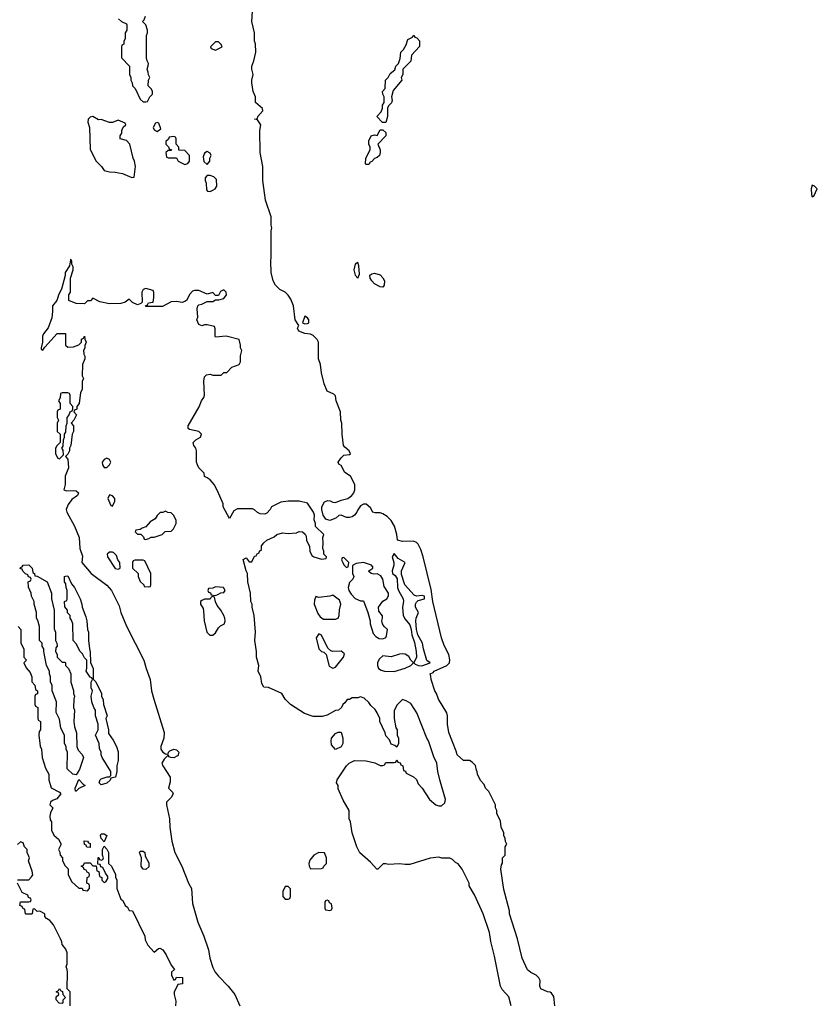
# Model space of a CAD drawing. Header units: inches. Extents: x 2792272 to 2951639, y 860504 to 1033803.
# Tile 89 of 209: x 2854165 to 2859886, y 974660 to 981724. Entities that reach past the tile are written whole.
import ezdxf

# ---------------------------------------------------------------- set-up
doc = ezdxf.new("R2010")
doc.units = ezdxf.units.IN
doc.header["$MEASUREMENT"] = 0
doc.layers.add('C8957', color=7, linetype='Continuous')
doc.layers.add('C8958', color=7, linetype='Continuous')

msp = doc.modelspace()

# ---------------------------------------------------------------- linework, layer by layer
at = {"layer": 'C8957', "color": 4}
for points, elevation in [([(2854529.1, 980000), (2854522.8, 979957.2), (2854491.3, 979910), (2854491.1, 979888.9), (2854464.9, 979790), (2854445.8, 979754.2), (2854430.3, 979709.7), (2854398.8, 979670), (2854400.5, 979630), (2854395.2, 979584.8), (2854370, 979514), (2854334.8, 979470), (2854327.5, 979452.5), (2854328, 979410), (2854318, 979370), (2854318, 979358), (2854330, 979352), (2854344.7, 979375.3), (2854432.7, 979472.7), (2854492.7, 979472.7), (2854494, 979390), (2854510, 979374), (2854550, 979378), (2854590, 979392), (2854608, 979410), (2854608.4, 979431.6), (2854622, 979438), (2854630, 979454), (2854632.7, 979432.7), (2854642, 979410), (2854632.7, 979387.3), (2854631.6, 979368.4), (2854622, 979350), (2854623.6, 979323.6), (2854632, 979310), (2854631.6, 979291.6), (2854614, 979250), (2854612, 979170), (2854622, 979150), (2854612.7, 979127.3), (2854612, 979070), (2854602, 979050), (2854592, 978970), (2854574, 978950), (2854574, 978930), (2854558, 978922), (2854554, 978910), (2854571.1, 978888.9), (2854554, 978850), (2854534, 978830), (2854551.3, 978811.3), (2854551.3, 978770), (2854542, 978750), (2854531.3, 978670), (2854522, 978650), (2854522, 978630), (2854510, 978606), (2854494, 978590), (2854511.1, 978571.1), (2854514.8, 978510), (2854491, 978450), (2854490.8, 978389.2), (2854482, 978350), (2854502.8, 978342.8), (2854550, 978346.8), (2854570, 978342.8), (2854586, 978330), (2854579.1, 978310), (2854539.5, 978280.5), (2854513, 978247), (2854498.8, 978210), (2854502.8, 978190), (2854557.3, 978090), (2854591, 978010), (2854596, 977930), (2854614.4, 977874.4), (2854611, 977830), (2854678, 977750), (2854790, 977666.8), (2854824, 977630), (2854878.7, 977518.7), (2854890, 977472), (2854930, 977372), (2855056, 977130), (2855071.1, 977068.9), (2855101, 976990), (2855111, 976910), (2855126.8, 976850), (2855202, 976610), (2855198, 976570), (2855178, 976510), (2855178, 976490), (2855192, 976470), (2855210, 976458), (2855226, 976454), (2855230, 976454), (2855232.7, 976470), (2855241, 976479), (2855269.5, 976490.5), (2855290, 976485.5), (2855305.5, 976470), (2855302.4, 976450), (2855296.9, 976443.1), (2855270, 976427.8), (2855249.6, 976429.6), (2855236, 976436), (2855230, 976448), (2855201.1, 976418.9), (2855184, 976390), (2855190.8, 976370), (2855244.7, 976290), (2855243.6, 976256.4), (2855232, 976210), (2855261, 976181), (2855266, 976170), (2855250, 976144), (2855218.8, 976110), (2855218.8, 976090), (2855238.8, 975990), (2855240.7, 975930), (2855256.3, 975830), (2855278, 975750), (2855327.7, 975650), (2855374.8, 975530), (2855398, 975490), (2855403.4, 975383.4), (2855443, 975250), (2855485.5, 975150), (2855519.1, 975050), (2855528, 974990), (2855550, 974924.7), (2855567.3, 974890), (2855590, 974861), (2855661, 974790), (2855706.8, 974730), (2855742.8, 974650)], 12), ([(2857689.3, 974650), (2857673.3, 974713.3), (2857626.3, 974766.3), (2857614, 974790), (2857570, 975006), (2857544, 975110), (2857535.5, 975175.5), (2857490, 975308), (2857426, 975446), (2857389, 975510), (2857388.7, 975528.7), (2857338, 975630), (2857310, 975668), (2857290, 975678), (2857270, 975698), (2857250, 975708), (2857191.6, 975708.4), (2857170, 975715.3), (2857110, 975708.7), (2856963.1, 975663.1), (2856930, 975662), (2856890, 975668.7), (2856810, 975662), (2856790, 975668), (2856772.7, 975667.3), (2856734, 975630), (2856726, 975630), (2856680.2, 975680.2), (2856605.6, 975745.6), (2856582, 975790), (2856549, 975890), (2856538, 975970), (2856528.4, 975991.6), (2856528, 976050), (2856485.6, 976125.6), (2856450, 976206), (2856448, 976230), (2856438, 976250), (2856442, 976270), (2856510, 976372), (2856528, 976390), (2856566, 976410), (2856650, 976406), (2856711.3, 976391.3), (2856750, 976374), (2856770, 976374), (2856782, 976378), (2856790, 976394), (2856850, 976394), (2856862, 976398), (2856870, 976414), (2856878, 976398), (2856892.7, 976392.7), (2856898, 976378), (2856914, 976370), (2856918, 976338), (2856932, 976332), (2856938, 976318), (2856990, 976292), (2857010, 976272), (2857022, 976242), (2857051.3, 976210), (2857104.7, 976130), (2857150, 976091.3), (2857170, 976084.7), (2857190, 976084.7), (2857213.6, 976106.4), (2857219, 976130), (2857177.2, 976270), (2857164, 976330), (2857157.2, 976390), (2857135.1, 976435.1), (2857097.2, 976550), (2857085.2, 976570), (2857013.2, 976750), (2856970, 976818), (2856936.4, 976836.4), (2856910, 976846), (2856871.6, 976808.4), (2856851.6, 976768.4), (2856851.3, 976710), (2856863.6, 976643.6), (2856871.3, 976630), (2856872, 976590), (2856882, 976570), (2856882, 976530), (2856870, 976506), (2856856.4, 976516.4), (2856830, 976526), (2856816.4, 976556.4), (2856790, 976586), (2856787.3, 976607.3), (2856748, 976690), (2856748, 976710), (2856728, 976750), (2856714, 976774), (2856683.1, 976803.1), (2856670, 976826), (2856636.4, 976856.4), (2856610, 976866), (2856590, 976858), (2856550, 976858), (2856530, 976848), (2856512.7, 976847.3), (2856496.9, 976823.1), (2856482, 976810), (2856472, 976790), (2856450.9, 976769.1), (2856430, 976768), (2856370, 976735.3), (2856335.3, 976724.7), (2856270, 976725.2), (2856206.6, 976746.6), (2856108, 976810), (2856068, 976850), (2856046, 976890), (2855950, 976933.2), (2855916.4, 976936.4), (2855900.4, 976960.4), (2855895.3, 977010), (2855875.3, 977050), (2855879, 977090), (2855862.7, 977150), (2855862.7, 977190), (2855852.3, 977270), (2855857.2, 977330), (2855846.6, 977450), (2855832.7, 977510), (2855832.3, 977530), (2855823.7, 977550), (2855819.3, 977610), (2855801.2, 977690), (2855799, 977750), (2855789.2, 977770), (2855768.4, 977851.6), (2855790, 977862), (2855810, 977834), (2855830, 977834), (2855850, 977874), (2855862, 977878), (2855868, 977892), (2855882, 977898), (2855886, 977910), (2855898, 977922), (2855898, 977950), (2855915.3, 977970), (2855938, 977990), (2855990, 978014.8), (2856010, 978030.7), (2856050, 978042), (2856090, 978038.8), (2856150, 978042), (2856170, 978052), (2856194, 978050), (2856212.7, 978032.7), (2856219.6, 978019.6), (2856222, 977990), (2856243.6, 977943.6), (2856244.7, 977910), (2856259.6, 977879.6), (2856274, 977870), (2856330, 977854), (2856362, 977858), (2856366, 977870), (2856346, 977890), (2856346, 977910), (2856338, 977930), (2856342, 977970), (2856338, 978010), (2856346, 978030), (2856287.3, 978087.3), (2856286, 978110), (2856276.4, 978136.4), (2856279, 978170), (2856273.2, 978190), (2856230, 978255.3), (2856170, 978268.7), (2856090, 978268.7), (2856038, 978262), (2855971.3, 978228.7), (2855962, 978210), (2855936.9, 978183.1), (2855923.6, 978176.4), (2855890, 978178), (2855870, 978188), (2855850, 978208), (2855834.6, 978214.6), (2855726.4, 978213.6), (2855699.8, 978200.2), (2855670, 978146), (2855624, 978230), (2855624, 978250), (2855584.7, 978344.7), (2855559, 978390), (2855530, 978422), (2855510, 978438), (2855490, 978446), (2855488, 978470), (2855450, 978508), (2855439, 978530), (2855433.2, 978550), (2855434, 978630), (2855428.7, 978650), (2855414, 978670), (2855409, 978690), (2855428.7, 978710), (2855462, 978730), (2855468.7, 978750), (2855449.2, 978769.2), (2855383.6, 978783.6), (2855374, 978790), (2855372.7, 978810), (2855452.3, 978947.7), (2855469.3, 978990), (2855485.6, 979014.4), (2855489.3, 979030.7), (2855484.5, 979130), (2855490, 979162), (2855504.7, 979175.3), (2855530, 979182), (2855550, 979174), (2855610, 979174), (2855630, 979192), (2855650, 979194), (2855686, 979230), (2855738, 979250), (2855748.7, 979270), (2855748.7, 979311.3), (2855758, 979350), (2855748, 979370), (2855748, 979390), (2855738, 979430), (2855646.4, 979453.6), (2855570, 979446), (2855566, 979450), (2855567.3, 979507.3), (2855562, 979522), (2855510, 979535.3), (2855490, 979535.3), (2855470, 979528.7), (2855450, 979538), (2855435.3, 979570), (2855442, 979590), (2855438, 979650), (2855442, 979670), (2855450, 979678), (2855470, 979682), (2855510, 979702), (2855550, 979702), (2855570, 979714), (2855594, 979714), (2855630, 979724.7), (2855648, 979750), (2855646, 979770), (2855630, 979786), (2855605.4, 979774.6), (2855590, 979746), (2855570, 979746), (2855550, 979766), (2855510, 979755.3), (2855450, 979782), (2855419.6, 979780.4), (2855404.7, 979775.3), (2855384.7, 979755.3), (2855362, 979710), (2855350, 979702), (2855330, 979695.3), (2855290, 979702), (2855250, 979699), (2855190, 979666), (2855070, 979666), (2855066, 979670), (2855082, 979678), (2855088.4, 979691.6), (2855122, 979698), (2855128, 979730), (2855127.3, 979767.3), (2855122, 979782), (2855070, 979795.3), (2855050, 979788), (2855041, 979770), (2855042, 979698), (2855032.7, 979687.3), (2855010, 979678), (2854974.6, 979694.6), (2854950, 979718), (2854922, 979698), (2854891.1, 979688.9), (2854810, 979686), (2854740.4, 979700.4), (2854690, 979726), (2854672.7, 979707.3), (2854650, 979706), (2854630, 979686), (2854570, 979688.7), (2854518, 979710), (2854518, 979750), (2854528.7, 979770), (2854528.7, 979870), (2854548, 979930), (2854548, 979950), (2854538, 979970), (2854538, 979990), (2854533, 980000)], 12), ([(2858004, 974650), (2857996.4, 974716.4), (2857980.4, 974740.4), (2857970, 974748), (2857950, 974748.7), (2857902, 974770), (2857895.3, 974790), (2857898, 974830), (2857888, 974850), (2857870, 974868), (2857830, 974888), (2857806.3, 974906.3), (2857769, 974990), (2857735.3, 975130), (2857679, 975310), (2857677.2, 975330), (2857636.4, 975483.6), (2857615.3, 975630), (2857620.4, 975659.6), (2857627.3, 975672.7), (2857628.4, 975711.6), (2857646, 975730), (2857646, 975790), (2857658, 975810), (2857648.4, 975828.4), (2857648, 975850), (2857638, 975870), (2857638, 975890), (2857618, 975930), (2857614.6, 975974.6), (2857588, 976030), (2857588, 976050), (2857578, 976070), (2857578, 976090), (2857530, 976186), (2857506, 976210), (2857496.4, 976236.4), (2857470, 976266), (2857448, 976310), (2857447.3, 976327.3), (2857440.4, 976340.4), (2857434, 976374), (2857410, 976398), (2857390, 976408), (2857348, 976410), (2857302, 976450), (2857296.4, 976476.4), (2857242.7, 976610), (2857234, 976670), (2857234, 976730), (2857228.7, 976750), (2857168.7, 976850), (2857155.3, 976890), (2857142, 976910), (2857115.3, 976990), (2857114.6, 977014.6), (2857108, 977030), (2857130, 977041), (2857137.2, 977050), (2857229.3, 977090), (2857246.6, 977110), (2857249.5, 977130.5), (2857242.9, 977170), (2857210, 977234), (2857189.7, 977290), (2857128.4, 977550), (2857116.4, 977636.4), (2857059.1, 977870), (2857042, 977922), (2857021.8, 977961.8), (2857010, 977973.6), (2856990, 977983.5), (2856910, 977980.5), (2856874, 977990), (2856869.3, 978030), (2856852.3, 978090), (2856829.4, 978130), (2856799.4, 978159.4), (2856770, 978179.3), (2856750, 978186), (2856714.4, 978185.6), (2856698, 978190), (2856682, 978222), (2856650, 978249), (2856631.3, 978248.7), (2856610, 978235.3), (2856590, 978208.7), (2856583.8, 978190), (2856566.4, 978170), (2856550, 978158.3), (2856530, 978152.3), (2856510, 978153.7), (2856470, 978169.6), (2856452.7, 978167.3), (2856432.2, 978147.8), (2856390, 978130.9), (2856361.3, 978141.3), (2856341.4, 978170), (2856331, 978210), (2856332.3, 978230), (2856350, 978266), (2856375.6, 978275.6), (2856392.5, 978272.5), (2856410, 978262.8), (2856430, 978261), (2856470, 978278), (2856518, 978290), (2856548, 978310), (2856562, 978330), (2856568, 978350), (2856568, 978390), (2856538, 978450), (2856496.4, 978476.4), (2856470, 978526), (2856454.6, 978534.6), (2856449, 978549), (2856470, 978581), (2856490, 978598.8), (2856530, 978604.7), (2856538, 978610), (2856528, 978630), (2856496.4, 978656.4), (2856488, 978670), (2856478, 978750), (2856475.3, 978830), (2856468, 978850), (2856466, 978910), (2856435.3, 978990), (2856430, 979026), (2856418, 979038), (2856370, 979058), (2856348.9, 979111.1), (2856329, 979190), (2856322, 979250), (2856309, 979290), (2856308, 979410), (2856298, 979430), (2856270, 979459), (2856250, 979469), (2856210, 979473.2), (2856166, 979490), (2856158, 979510), (2856168, 979530), (2856141.2, 979570), (2856129, 979670), (2856110, 979718), (2856090, 979748), (2856070, 979768), (2856030, 979788), (2856000.2, 979820.2), (2855984, 979850), (2855969.2, 979910), (2855965.2, 979990), (2855967.2, 980000)], 8), ([(2854154, 977370), (2854174, 977350), (2854174, 977250), (2854194, 977210), (2854194, 977150), (2854214, 977130), (2854194, 977110), (2854210, 977074), (2854239.6, 977039.6), (2854252, 977010), (2854252.7, 976972.7), (2854274, 976950), (2854278, 976918), (2854292, 976910), (2854291.6, 976888.4), (2854278, 976882), (2854274, 976870), (2854274, 976810), (2854278, 976798), (2854294, 976790), (2854294, 976710), (2854298, 976698), (2854314, 976690), (2854314, 976630), (2854303.6, 976616.4), (2854302, 976590), (2854312.7, 976512.7), (2854322, 976490), (2854326, 976430), (2854350, 976354), (2854374, 976310), (2854374, 976270), (2854390, 976214), (2854450, 976181), (2854458.8, 976170), (2854430, 976134), (2854398.8, 976121.2), (2854386, 976110), (2854382, 976090), (2854402, 976070), (2854385.4, 976034.6), (2854382, 976010), (2854383.6, 975983.6), (2854392, 975970), (2854392, 975910), (2854410, 975874), (2854443.6, 975843.6), (2854462, 975810), (2854442, 975770), (2854451.6, 975751.6), (2854454, 975730), (2854472, 975710), (2854472, 975690), (2854490, 975654), (2854511.6, 975631.6), (2854512, 975590), (2854539.6, 975539.6), (2854590, 975494), (2854612.7, 975492.7), (2854618, 975478), (2854650, 975474), (2854666, 975490), (2854666, 975510), (2854662, 975522), (2854646, 975530), (2854648, 975570), (2854662, 975578), (2854666, 975590), (2854662, 975602), (2854648, 975608), (2854642, 975622), (2854627.3, 975627.3), (2854622, 975642), (2854606, 975650), (2854622, 975658), (2854630, 975674), (2854670, 975674), (2854690, 975654), (2854714, 975654), (2854718, 975618), (2854732.7, 975612.7), (2854738, 975578), (2854754, 975570), (2854754, 975550), (2854770, 975534), (2854782, 975538), (2854796.4, 975563.6), (2854796.4, 975576.4), (2854780.4, 975600.4), (2854762, 975642), (2854747.3, 975647.3), (2854742, 975662), (2854726, 975666), (2854727.3, 975712.7), (2854732.7, 975712.7), (2854738, 975698), (2854750, 975694), (2854762, 975698), (2854766, 975710), (2854758, 975730), (2854758, 975770), (2854770, 975794), (2854790, 975774), (2854802, 975750), (2854802, 975670), (2854822, 975650), (2854851.6, 975591.6), (2854852.7, 975572.7), (2854862, 975550), (2854862, 975490), (2854890, 975414), (2854903.6, 975403.6), (2854922, 975370), (2854936.9, 975356.9), (2854950, 975334), (2854974, 975330), (2855062, 975150), (2855063.6, 975123.6), (2855083.6, 975083.6), (2855130, 975034), (2855160.4, 975059.6), (2855170, 975062), (2855191.3, 975050), (2855214.4, 975014.4), (2855250, 974942), (2855274, 974910), (2855254, 974890), (2855254, 974870), (2855270, 974834), (2855282, 974838), (2855290, 974854), (2855332.7, 974852.7), (2855332.7, 974807.3), (2855298, 974802), (2855272.7, 974747.3), (2855272, 974730), (2855283.6, 974683.6), (2855282, 974650)], 8), ([(2854150, 975554), (2854230, 975554), (2854250, 975574), (2854258, 975590), (2854254.6, 975614.6), (2854228.9, 975688.9), (2854235.3, 975710), (2854218, 975750), (2854218, 975770), (2854198, 975790), (2854190, 975818), (2854170, 975826), (2854150, 975806)], 8), ([(2854526, 974650), (2854526, 974750), (2854506, 974770), (2854507.3, 974887.3), (2854506, 974910), (2854498, 974930), (2854506, 974950), (2854506, 975030), (2854496.4, 975056.4), (2854468.4, 975088.4), (2854467.3, 975107.3), (2854458, 975130), (2854408, 975230), (2854380.4, 975260.4), (2854356.4, 975276.4), (2854346, 975290), (2854346, 975310), (2854310, 975328), (2854290, 975326), (2854270, 975346), (2854258, 975342), (2854254, 975310), (2854250, 975306), (2854210, 975306), (2854206, 975310), (2854202, 975342), (2854190, 975346), (2854182, 975362), (2854166, 975370), (2854170, 975394), (2854230, 975394), (2854242, 975398), (2854246, 975410), (2854242, 975422), (2854227.3, 975427.3), (2854222, 975442), (2854182, 975462), (2854148, 975530)], 8)]:
    msp.add_lwpolyline(points, dxfattribs=dict(at, elevation=elevation))
for points, elevation in [([(2856590, 979982), (2856570, 979969), (2856562, 979930), (2856570, 979891), (2856590, 979870.8), (2856602.5, 979897.5), (2856597.2, 979957.2)], 8), ([(2856770, 979806), (2856750, 979808), (2856709.3, 979829.3), (2856689.5, 979849.5), (2856679, 979870), (2856675.3, 979890), (2856690, 979901), (2856710, 979904.7), (2856750, 979894), (2856770, 979872), (2856782, 979850), (2856779.6, 979820.4)], 4), ([(2856210, 979598), (2856194, 979550), (2856210, 979542), (2856230, 979544.7), (2856238, 979550), (2856238, 979570), (2856230, 979586)], 8), ([(2854510, 979046), (2854470, 979046), (2854458, 979042), (2854454, 979010), (2854442, 978990), (2854454, 978970), (2854454, 978930), (2854438, 978922), (2854434, 978910), (2854434, 978870), (2854442, 978850), (2854434, 978830), (2854434, 978770), (2854454, 978750), (2854454, 978690), (2854430, 978666), (2854422, 978650), (2854422, 978610), (2854438, 978578), (2854450, 978574), (2854478, 978602), (2854476.4, 978636.4), (2854466, 978650), (2854476.4, 978663.6), (2854478, 978710), (2854486, 978730), (2854486, 978750), (2854495.3, 978764.7), (2854498, 978810), (2854506, 978830), (2854506, 978870), (2854516.4, 978883.6), (2854526, 978910), (2854542, 978918), (2854546, 978930), (2854546, 978950), (2854526, 978970), (2854526, 979030), (2854522, 979042)], 12), ([(2854790, 978579), (2854770, 978568.7), (2854756, 978550), (2854758, 978530), (2854770, 978512), (2854790, 978511.3), (2854808.7, 978530), (2854819, 978550), (2854810, 978568)], 16), ([(2854810, 978315.3), (2854798, 978290), (2854818, 978238), (2854830, 978234), (2854848, 978270), (2854848, 978290), (2854830, 978308)], 16), ([(2855210, 978198), (2855191.6, 978188.4), (2855172.7, 978187.3), (2855150, 978166), (2855136.9, 978143.1), (2855099.6, 978120.4), (2855070, 978086), (2855043.6, 978076.4), (2855030, 978066), (2854998, 978062), (2854994, 978050), (2855010, 978034), (2855032.7, 978032.7), (2855052.7, 978012.7), (2855058, 977998), (2855070, 977994), (2855090, 978002), (2855108, 978012), (2855130, 978012), (2855186, 978030), (2855208.4, 978051.6), (2855250, 978054), (2855268.4, 978071.6), (2855288, 978110), (2855288, 978130), (2855270, 978166), (2855250, 978186), (2855228.4, 978188.4)], 16), ([(2854830, 977904), (2854810, 977904), (2854791.3, 977890), (2854794.8, 977870), (2854850, 977786), (2854870, 977782), (2854886, 977790), (2854882, 977830), (2854869.2, 977849.2), (2854859, 977879), (2854839.3, 977899.3)], 16), ([(2856850, 977893.2), (2856836, 977870), (2856847.3, 977830), (2856847.3, 977810), (2856836, 977770), (2856838, 977750), (2856857.1, 977737.1), (2856873.4, 977713.4), (2856875.5, 977650), (2856882, 977630), (2856916.4, 977570), (2856918.4, 977550), (2856910.5, 977510), (2856916.3, 977450), (2856930, 977422.8), (2856962.3, 977382.3), (2856973, 977350), (2856977.3, 977310), (2856996.1, 977256.1), (2857008.4, 977190), (2857010.4, 977150.4), (2856991, 977110), (2857000.5, 977100.5), (2857024.7, 977090), (2857050, 977089), (2857108.7, 977110), (2857086, 977126), (2857060.7, 977210), (2857054, 977250), (2857019.5, 977310), (2857011.5, 977350), (2857007, 977410), (2857009.4, 977430), (2857026, 977470), (2857003.7, 977510), (2857002.7, 977530), (2857010, 977544.7), (2857023.2, 977556.8), (2857068.7, 977570), (2857068, 977588), (2857052.3, 977592.3), (2857010, 977588.7), (2856995.1, 977595.1), (2856928.4, 977668.4), (2856903.7, 977743.7), (2856902.7, 977770), (2856928.7, 977830), (2856878.6, 977858.6)], 12), ([(2854470, 977114), (2854490, 977114), (2854494, 977110), (2854494, 977090), (2854514, 977070), (2854531.6, 977031.6), (2854532, 976970), (2854551.1, 976911.1), (2854551.3, 976890), (2854558, 976870), (2854552, 976850), (2854551.3, 976790), (2854558, 976770), (2854552, 976690), (2854558, 976650), (2854571.6, 976608.4), (2854574, 976510), (2854583.6, 976483.6), (2854612.7, 976452.7), (2854622, 976430), (2854594.8, 976345.2), (2854570, 976306), (2854546, 976310), (2854506, 976350), (2854508, 976470), (2854498, 976490), (2854498, 976510), (2854486, 976530), (2854486, 976590), (2854460.4, 976640.4), (2854450, 976706), (2854427.3, 976752.7), (2854428, 976830), (2854398, 976910), (2854398, 976950), (2854386, 976970), (2854386, 977010), (2854378, 977030), (2854378, 977050), (2854358, 977090), (2854338, 977190), (2854338, 977210), (2854326, 977230), (2854326, 977250), (2854306, 977270), (2854306, 977370), (2854294.6, 977414.6), (2854286, 977430), (2854286, 977470), (2854268, 977530), (2854268, 977550), (2854248.4, 977588.4), (2854248, 977610), (2854227.3, 977652.7), (2854226, 977690), (2854242, 977698), (2854246, 977710), (2854242, 977722), (2854227.3, 977727.3), (2854222, 977742), (2854207.3, 977747.3), (2854187.3, 977767.3), (2854182, 977782), (2854167.3, 977787.3), (2854170, 977794), (2854182, 977798), (2854188.4, 977811.6), (2854230, 977814), (2854254, 977790), (2854258, 977758), (2854271.6, 977751.6), (2854274, 977734), (2854290, 977732), (2854362, 977690), (2854392, 977610), (2854392, 977570), (2854411.6, 977488.4), (2854412.7, 977352.7), (2854422, 977330), (2854422, 977270), (2854431.6, 977251.6), (2854434, 977230), (2854423.6, 977216.4), (2854422, 977190), (2854434, 977170), (2854434, 977150)], 8), ([(2855050, 977846), (2854990, 977846), (2854978, 977842), (2854974, 977830), (2854974, 977790), (2855014, 977750), (2855014, 977730), (2855030, 977694), (2855054, 977670), (2855058, 977658), (2855090, 977654), (2855102, 977658), (2855106, 977670), (2855106, 977750), (2855062, 977842)], 16), ([(2856490, 977866), (2856478, 977862), (2856474, 977850), (2856482, 977830), (2856490, 977814), (2856510, 977794), (2856522, 977798), (2856526, 977830)], 12), ([(2856630, 977829.2), (2856578, 977822), (2856552.7, 977807.3), (2856552, 977750), (2856562, 977730), (2856554, 977710), (2856530, 977686), (2856521, 977650), (2856526, 977630), (2856542, 977602), (2856570, 977572), (2856610, 977554), (2856630, 977554), (2856662, 977470), (2856678, 977410), (2856678, 977390), (2856701, 977321), (2856719.6, 977299.6), (2856743.6, 977283.6), (2856770, 977282), (2856790, 977292), (2856796.5, 977303.5), (2856802, 977350), (2856778, 977370), (2856768, 977390), (2856762, 977410), (2856768, 977430), (2856767.3, 977447.3), (2856740.4, 977480.4), (2856738, 977510), (2856770, 977552), (2856799, 977570), (2856809.2, 977590), (2856809.2, 977610), (2856778, 977658), (2856769, 977710), (2856754.8, 977734.8), (2856730, 977749), (2856705.2, 977745.2), (2856686, 977750), (2856670, 977766), (2856669.1, 977770.9), (2856698, 977790), (2856698, 977798), (2856688, 977810)], 12), ([(2854750, 976235.3), (2854735.3, 976250), (2854742, 976270), (2854750, 976278), (2854791.6, 976291.6), (2854808.4, 976291.6), (2854818, 976302), (2854818, 976330), (2854755.3, 976430), (2854748, 976450), (2854748, 976470), (2854736.4, 976496.4), (2854735.3, 976530), (2854708, 976590), (2854728, 976630), (2854728, 976670), (2854708, 976730), (2854708, 976770), (2854695.3, 976790), (2854682, 976830), (2854678, 976870), (2854688, 976910), (2854678, 976930), (2854678, 976970), (2854686, 976990), (2854682, 977002), (2854670, 977006), (2854642, 977050), (2854647.3, 977072.7), (2854646, 977130), (2854630, 977146), (2854614.6, 977174.6), (2854598, 977190), (2854570, 977246), (2854548, 977270), (2854546, 977390), (2854536.4, 977416.4), (2854526, 977430), (2854526, 977450), (2854508.4, 977468.4), (2854507.3, 977487.3), (2854487.3, 977512.7), (2854486, 977550), (2854502, 977558), (2854506, 977570), (2854506, 977630), (2854498, 977650), (2854496.4, 977676.4), (2854486, 977690), (2854486, 977730), (2854492.7, 977732.7), (2854510, 977734), (2854536.9, 977676.9), (2854558, 977650), (2854598, 977570), (2854611.3, 977530), (2854612, 977510), (2854638.8, 977438.8), (2854646, 977410), (2854651.3, 977350), (2854658, 977330), (2854658, 977270), (2854664.7, 977210), (2854671.1, 977188.9), (2854672.7, 977112.7), (2854691.6, 977068.4), (2854692.7, 976992.7), (2854710, 976974), (2854752, 976890), (2854752, 976870), (2854763.6, 976843.6), (2854764.7, 976810), (2854792, 976730), (2854782, 976710), (2854801, 976630), (2854802.8, 976602.8), (2854835.3, 976555.3), (2854858, 976510), (2854871.1, 976471.1), (2854871.3, 976410), (2854862, 976370), (2854862, 976330), (2854851.6, 976288.4), (2854818, 976282), (2854812.7, 976267.3), (2854790, 976246)], 8), ([(2855570, 977655.3), (2855550, 977646), (2855518, 977642), (2855514, 977630), (2855518, 977618), (2855532.7, 977612.7), (2855538, 977598), (2855570, 977594), (2855590, 977602), (2855608.4, 977611.6), (2855630, 977614), (2855638, 977630), (2855626, 977650)], 16), ([(2856410, 977595.3), (2856390, 977588.7), (2856310, 977578), (2856290, 977586), (2856279.6, 977560.4), (2856278, 977530), (2856303.4, 977463.4), (2856318.8, 977438.8), (2856343.5, 977423.5), (2856430, 977423), (2856449.3, 977430.7), (2856456, 977450), (2856459.3, 977490), (2856469.2, 977530), (2856458.9, 977558.9)], 12), ([(2855550, 977586), (2855538, 977582), (2855530, 977566), (2855490, 977566), (2855470, 977558), (2855462, 977550), (2855462, 977530), (2855479.6, 977499.6), (2855483.6, 977483.6), (2855486.8, 977410), (2855506.8, 977330), (2855527.7, 977307.7), (2855550, 977307.3), (2855570, 977326), (2855590, 977361), (2855604.5, 977375.5), (2855634, 977390), (2855639, 977410), (2855637.2, 977430), (2855629, 977450), (2855608.4, 977488.4), (2855580.4, 977520.4), (2855568.4, 977548.4), (2855562, 977582)], 16), ([(2856310, 977318), (2856292, 977290), (2856311.3, 977211.3), (2856330, 977192), (2856345.4, 977185.4), (2856362, 977170), (2856385.4, 977085.4), (2856410, 977071.3), (2856430, 977078), (2856488, 977150), (2856493.6, 977173.6), (2856470, 977192.7), (2856411.8, 977191.8), (2856395.5, 977195.5), (2856375.1, 977215.1), (2856330, 977308)], 12), ([(2856910, 977174), (2856890, 977172.3), (2856830, 977152.3), (2856770, 977159), (2856743, 977137), (2856731, 977110), (2856731, 977090), (2856738, 977070), (2856757.3, 977057.3), (2856782, 977050), (2856850, 977048), (2856930, 977070.7), (2856969.5, 977090.5), (2856988.7, 977110), (2856970, 977128.7), (2856955.3, 977155.3), (2856930, 977171.5)], 12), ([(2856430, 976488), (2856400.4, 976520.4), (2856398, 976550), (2856402, 976570), (2856430, 976602), (2856450, 976612), (2856470, 976612), (2856482, 976570), (2856482, 976530), (2856470, 976508)], 12), ([(2854570, 976188.7), (2854566, 976190), (2854562, 976210), (2854590, 976274), (2854619.6, 976239.6), (2854634, 976230), (2854590, 976208)], 8), ([(2854670, 975786), (2854647.3, 975787.3), (2854642, 975802), (2854630, 975806), (2854627.3, 975832.7), (2854651.6, 975831.6), (2854658, 975818), (2854670, 975814)], 8), ([(2854770, 975826), (2854748.9, 975848.9), (2854744, 975870), (2854750, 975882), (2854770, 975882), (2854790.8, 975870.8)], 8), ([(2855070, 975628), (2855050, 975628.7), (2855035.3, 975650), (2855038, 975710), (2855024, 975750), (2855030, 975758), (2855050, 975758), (2855062, 975750), (2855063.6, 975723.6), (2855090, 975674), (2855090, 975646)], 8), ([(2856310, 975748), (2856274, 975730), (2856246.4, 975693.6), (2856238, 975670), (2856241, 975650), (2856250, 975632), (2856330, 975634), (2856342, 975638), (2856346, 975650), (2856366, 975670), (2856366, 975710), (2856350, 975746)], 16), ([(2856090, 975506), (2856070, 975506), (2856052, 975470), (2856052.7, 975432.7), (2856070, 975414), (2856090, 975414), (2856102, 975418), (2856107.3, 975432.7), (2856107.3, 975487.3)], 16), ([(2856370, 975406), (2856358, 975402), (2856354, 975390), (2856354, 975350), (2856358, 975338), (2856390, 975334), (2856402, 975338), (2856406, 975350), (2856402, 975382), (2856387.3, 975387.3), (2856382, 975402)], 16), ([(2854470, 974666), (2854447.3, 974667.3), (2854427.3, 974692.7), (2854427.3, 974712.7), (2854446, 974730), (2854442, 974742), (2854426, 974750), (2854442, 974758), (2854450, 974774), (2854458, 974758), (2854472.7, 974752.7), (2854474, 974730), (2854494, 974710), (2854474, 974690), (2854474, 974670)], 8)]:
    msp.add_lwpolyline(points, close=True, dxfattribs=dict(at, elevation=elevation))
at = {"layer": 'C8958', "color": 4}
for points, elevation in [([(2855967.2, 980000), (2855969.2, 980010), (2855969.2, 980210), (2855974, 980230), (2855969.2, 980250), (2855969.2, 980310), (2855929, 980430), (2855909.2, 980570), (2855909, 980670), (2855888.4, 980771.6), (2855888, 980930), (2855895.3, 980970), (2855870, 981006), (2855848, 981010), (2855870, 981014), (2855874, 981030), (2855908, 981070), (2855907.3, 981087.3), (2855855.3, 981130), (2855855.3, 981170), (2855839, 981210), (2855829.2, 981270), (2855829.3, 981290.7), (2855839, 981330), (2855828.7, 981370), (2855828.7, 981390), (2855844, 981430), (2855859, 981490), (2855855.3, 981550), (2855849, 981570), (2855849, 981630), (2855828.9, 981711.1), (2855834, 981786)], 8), ([(2854874, 981730), (2854894, 981710), (2854930, 981694), (2854932.7, 981687.3), (2854932, 981648), (2854922, 981630), (2854922, 981590), (2854912.7, 981567.3), (2854911.6, 981548.4), (2854898, 981542), (2854894, 981530), (2854894, 981450), (2854951.6, 981391.6), (2854952, 981330), (2854962, 981310), (2854962, 981290), (2854971.6, 981271.6), (2854974, 981250), (2854994, 981230), (2855030, 981154), (2855050, 981134), (2855070, 981134), (2855082, 981138), (2855098, 981170), (2855118, 981190), (2855118, 981210), (2855110, 981226), (2855086, 981250), (2855088, 981290), (2855098, 981310), (2855088.4, 981328.4), (2855087.3, 981347.3), (2855078, 981370), (2855087.3, 981392.7), (2855088, 981410), (2855078, 981430), (2855075.3, 981450), (2855075.3, 981610), (2855082, 981630), (2855082, 981650), (2855070, 981686), (2855046, 981710), (2855056.4, 981723.6), (2855066, 981750)], 12), ([(2854533, 980000), (2854530, 980006), (2854529.1, 980000)], 12)]:
    msp.add_lwpolyline(points, dxfattribs=dict(at, elevation=elevation))
for points, elevation in [([(2855590, 981566), (2855570, 981566), (2855534, 981530), (2855538, 981518), (2855570, 981504.7), (2855618, 981530), (2855610, 981546)], 12), ([(2856790, 980986), (2856767.3, 980987.3), (2856726, 981030), (2856756.4, 981063.6), (2856768, 981090), (2856768, 981110), (2856778, 981130), (2856778, 981170), (2856768.7, 981190), (2856768, 981210), (2856786, 981230), (2856788, 981290), (2856808, 981310), (2856822, 981338), (2856854.6, 981365.4), (2856862, 981390), (2856882, 981410), (2856894.6, 981445.4), (2856898, 981490), (2856918, 981510), (2856937.2, 981542.8), (2856950, 981582), (2856982, 981598), (2856986, 981610), (2856991.6, 981611.6), (2856998, 981598), (2857012.7, 981592.7), (2857032.7, 981572.7), (2857032, 981532), (2856974, 981470), (2856970, 981426), (2856914, 981370), (2856912, 981330), (2856902, 981310), (2856904.7, 981290), (2856843.6, 981216.4), (2856831.3, 981170), (2856836.9, 981143.1), (2856831.6, 981128.4), (2856810, 981106), (2856802, 981090), (2856802, 981030)], 4), ([(2854690, 981029), (2854670, 981025.2), (2854654.8, 981010), (2854653.4, 980990), (2854665.5, 980950), (2854670, 980794), (2854711.1, 980711.1), (2854752, 980670), (2854770, 980642), (2854810, 980631.3), (2854848.9, 980631.1), (2854901.4, 980621.4), (2854970, 980592), (2854986, 980594), (2854995.3, 980670), (2854988.7, 980710), (2854979, 980730), (2854955.3, 980830), (2854930, 980858), (2854886, 980870), (2854886, 980890), (2854898, 980910), (2854898, 980930), (2854908, 980952), (2854926, 980970), (2854922, 980982), (2854870, 981002), (2854830, 980986), (2854810, 980986), (2854750, 981008.7), (2854730, 981005.2)], 12), ([(2855150, 980986), (2855138, 980982), (2855122, 980950), (2855130, 980934), (2855150, 980922), (2855178, 980942), (2855162, 980982)], 12), ([(2856650, 980686), (2856646, 980690), (2856648.7, 980730), (2856678, 980790), (2856678, 980810), (2856669, 980830), (2856670, 980854), (2856686, 980890), (2856710, 980898), (2856730, 980894), (2856750, 980934), (2856770, 980934), (2856790, 980914), (2856791, 980890), (2856734, 980830), (2856751.3, 980790), (2856751.3, 980770), (2856744.7, 980750), (2856730, 980735.3), (2856710, 980728), (2856690, 980706), (2856678, 980702), (2856670, 980686)], 4), ([(2855270, 980886), (2855238, 980882), (2855232.7, 980867.3), (2855214, 980850), (2855214, 980830), (2855232.7, 980812.7), (2855238, 980798), (2855254, 980790), (2855250, 980786), (2855230, 980786), (2855214, 980770), (2855218, 980738), (2855230, 980734), (2855290, 980734), (2855302, 980710), (2855350, 980684.7), (2855370, 980692), (2855382, 980710), (2855382, 980750), (2855350, 980786), (2855307.3, 980787.3), (2855306, 980810), (2855286, 980830), (2855286, 980870), (2855282, 980882)], 12), ([(2855510, 980778), (2855490, 980766), (2855481, 980739), (2855486.4, 980706.4), (2855510, 980684.7), (2855528, 980710), (2855528.7, 980731.3), (2855538, 980750), (2855530, 980766)], 12), ([(2855530, 980606), (2855510, 980606), (2855494, 980590), (2855494, 980570), (2855502, 980550), (2855503.6, 980503.6), (2855512.7, 980492.7), (2855530, 980492), (2855550, 980502), (2855566, 980510), (2855578, 980530), (2855576.4, 980576.4), (2855556.4, 980596.4)], 12), ([(2859850, 980538), (2859842, 980510), (2859844.7, 980470), (2859850, 980454), (2859862, 980458), (2859886, 980510), (2859866, 980530)], 8)]:
    msp.add_lwpolyline(points, close=True, dxfattribs=dict(at, elevation=elevation))

doc.saveas('drawing.dxf')
